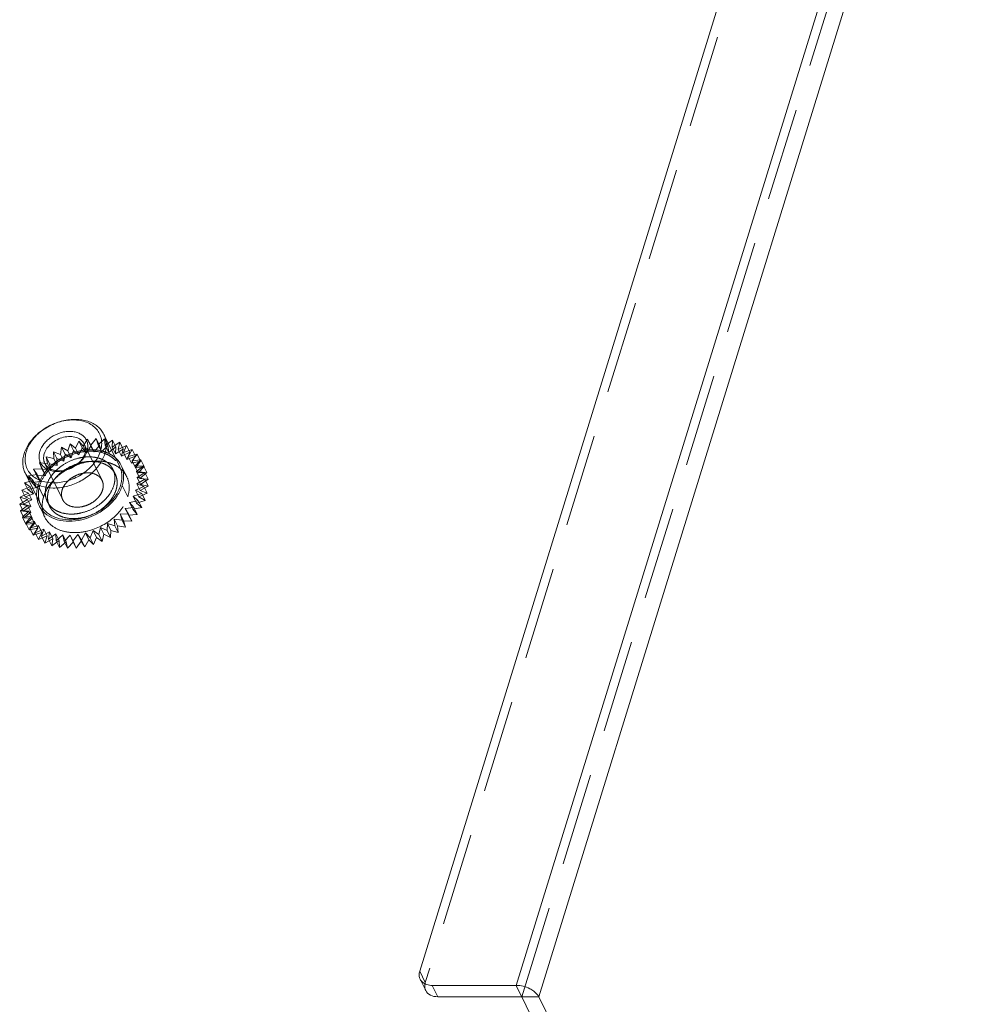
# Model space of a CAD drawing. Header units: millimetres. Extents: x 4497 to 11741, y 5958 to 12619.
# Tile 187 of 256: x 6359 to 6412, y 9731 to 9784. Entities that reach past the tile are written whole.
import ezdxf

# ---------------------------------------------------------------- set-up
doc = ezdxf.new("R2010")
doc.units = ezdxf.units.MM
doc.header["$LTSCALE"] = 0.8
doc.linetypes.add('HIDDEN', pattern=[9.525, 6.35, -3.175])
doc.layers.get('0').update_dxf_attribs({"linetype": 'CONTINUOUS', "lineweight": 0})
doc.layers.add('3', color=5, linetype='HIDDEN', lineweight=0)

msp = doc.modelspace()

# ---------------------------------------------------------------- linework, layer by layer
at = {"linetype": 'Continuous'}
for p, q in [((6387.772, 9730.933), (6532.77, 10200.146)), ((6386.546, 9731.555), (6502.012, 10105.202)), ((6496.244, 10104.418), (6381.262, 9732.338)), ((6364.837, 9759.974), (6363.983, 9761.715)), ((6360.528, 9757.86), (6359.674, 9759.6)), ((6381.59, 9731.276), (6381.285, 9731.898)), ((6381.941, 9731.555), (6386.546, 9731.555)), ((6382.246, 9730.933), (6381.941, 9731.555)), ((6411.499, 9680.707), (6386.546, 9731.555)), ((6382.246, 9730.933), (6387.772, 9730.933)), ((6412.115, 9681.329), (6387.772, 9730.933))]:
    msp.add_line(p, q, dxfattribs=at)
for centre, radius, start, end in [((6361.687, 9758.409), 1.384, 186.3209, 190.0317), ((6361.629, 9758.402), 1.327, 206.2303, 221.377)]:
    msp.add_arc(centre, radius, start, end, dxfattribs=at)
for points, knots in [([(6359.618, 9760.658), (6359.683, 9760.867), (6359.84, 9761.172), (6360.129, 9761.529), (6360.485, 9761.87), (6361.012, 9762.217), (6361.604, 9762.438), (6362.092, 9762.526), (6362.555, 9762.551), (6363.001, 9762.486), (6363.392, 9762.321), (6363.64, 9762.158), (6363.842, 9761.956), (6363.943, 9761.798), (6363.983, 9761.715)], [0, 0, 0, 0, 0.120788, 0.185742, 0.25306, 0.39182, 0.53099, 0.598791, 0.664373, 0.786659, 0.84339, 0.89737, 0.949254, 1, 1, 1, 1]), ([(6359.741, 9760.782), (6359.777, 9760.898), (6359.878, 9761.131), (6360.095, 9761.454), (6360.375, 9761.751), (6360.82, 9762.098), (6361.34, 9762.35), (6361.888, 9762.482), (6362.293, 9762.516), (6362.68, 9762.485), (6363.033, 9762.389), (6363.339, 9762.23), (6363.586, 9762.013), (6363.762, 9761.746), (6363.858, 9761.44), (6363.872, 9761.111), (6363.828, 9760.891), (6363.794, 9760.782)], [0, 0, 0, 0, 0.061123, 0.126105, 0.194443, 0.265215, 0.408848, 0.479458, 0.547544, 0.612218, 0.67301, 0.730008, 0.783953, 0.836212, 0.888549, 0.942703, 1, 1, 1, 1]), ([(6360.478, 9760.782), (6360.525, 9760.934), (6360.651, 9761.154), (6360.882, 9761.398), (6361.165, 9761.62), (6361.495, 9761.78), (6361.844, 9761.864), (6362.102, 9761.886), (6362.348, 9761.866), (6362.573, 9761.804), (6362.767, 9761.703), (6362.925, 9761.565), (6363.037, 9761.395), (6363.098, 9761.201), (6363.107, 9760.991), (6363.079, 9760.851), (6363.057, 9760.782)], [0, 0, 0, 0, 0.12563, 0.194006, 0.264816, 0.408527, 0.479176, 0.547299, 0.612008, 0.672834, 0.729862, 0.783836, 0.836124, 0.888491, 0.942674, 1, 1, 1, 1]), ([(6360.723, 9760.658), (6360.756, 9760.762), (6360.835, 9760.915), (6360.979, 9761.093), (6361.157, 9761.264), (6361.42, 9761.437), (6361.772, 9761.569), (6362.13, 9761.613), (6362.415, 9761.572), (6362.611, 9761.49), (6362.734, 9761.408), (6362.835, 9761.307), (6362.886, 9761.228), (6362.906, 9761.186)], [0, 0, 0, 0, 0.120819, 0.185789, 0.253126, 0.391923, 0.531129, 0.664281, 0.786601, 0.843348, 0.897342, 0.94924, 1, 1, 1, 1]), ([(6363.983, 9761.715), (6364.021, 9761.637), (6364.082, 9761.472), (6364.121, 9761.208), (6364.109, 9760.932), (6364.067, 9760.749), (6364.039, 9760.658)], [0, 0, 0, 0, 0.239088, 0.482922, 0.735582, 1, 1, 1, 1]), ([(6362.906, 9761.186), (6362.925, 9761.148), (6362.955, 9761.065), (6362.975, 9760.933), (6362.969, 9760.795), (6362.948, 9760.703), (6362.934, 9760.658)], [0, 0, 0, 0, 0.239094, 0.482925, 0.735587, 1, 1, 1, 1]), ([(6359.674, 9759.6), (6359.636, 9759.678), (6359.576, 9759.843), (6359.536, 9760.107), (6359.549, 9760.383), (6359.59, 9760.566), (6359.618, 9760.658)], [0, 0, 0, 0, 0.239087, 0.482923, 0.735578, 1, 1, 1, 1]), ([(6363.794, 9760.782), (6363.758, 9760.666), (6363.658, 9760.433), (6363.44, 9760.11), (6363.16, 9759.814), (6362.715, 9759.466), (6362.196, 9759.214), (6361.648, 9759.082), (6361.242, 9759.048), (6360.856, 9759.079), (6360.503, 9759.175), (6360.197, 9759.334), (6359.95, 9759.552), (6359.774, 9759.818), (6359.677, 9760.124), (6359.664, 9760.453), (6359.708, 9760.673), (6359.741, 9760.782)], [0, 0, 0, 0, 0.061123, 0.126105, 0.194443, 0.265215, 0.408848, 0.479458, 0.547544, 0.612218, 0.67301, 0.730008, 0.783953, 0.836212, 0.888549, 0.942703, 1, 1, 1, 1]), ([(6364.039, 9760.658), (6363.975, 9760.449), (6363.817, 9760.143), (6363.529, 9759.786), (6363.173, 9759.446), (6362.645, 9759.098), (6362.053, 9758.877), (6361.566, 9758.789), (6361.103, 9758.764), (6360.656, 9758.83), (6360.265, 9758.994), (6360.018, 9759.157), (6359.816, 9759.36), (6359.715, 9759.518), (6359.674, 9759.6)], [0, 0, 0, 0, 0.120788, 0.185742, 0.25306, 0.39182, 0.53099, 0.598791, 0.664373, 0.786659, 0.84339, 0.89737, 0.949254, 1, 1, 1, 1]), ([(6363.057, 9760.782), (6363.01, 9760.63), (6362.885, 9760.41), (6362.654, 9760.166), (6362.371, 9759.944), (6362.04, 9759.784), (6361.691, 9759.7), (6361.433, 9759.678), (6361.187, 9759.698), (6360.963, 9759.76), (6360.768, 9759.861), (6360.611, 9759.999), (6360.499, 9760.169), (6360.437, 9760.363), (6360.429, 9760.573), (6360.457, 9760.713), (6360.478, 9760.782)], [0, 0, 0, 0, 0.12563, 0.194006, 0.264816, 0.408527, 0.479176, 0.547299, 0.612008, 0.672834, 0.729862, 0.783836, 0.836124, 0.888491, 0.942674, 1, 1, 1, 1]), ([(6360.751, 9760.129), (6360.732, 9760.168), (6360.702, 9760.25), (6360.683, 9760.383), (6360.689, 9760.521), (6360.709, 9760.612), (6360.723, 9760.658)], [0, 0, 0, 0, 0.239094, 0.482925, 0.7356, 1, 1, 1, 1]), ([(6362.934, 9760.658), (6362.902, 9760.553), (6362.823, 9760.401), (6362.679, 9760.222), (6362.501, 9760.052), (6362.237, 9759.878), (6361.885, 9759.747), (6361.527, 9759.702), (6361.242, 9759.744), (6361.047, 9759.826), (6360.923, 9759.907), (6360.822, 9760.009), (6360.772, 9760.088), (6360.751, 9760.129)], [0, 0, 0, 0, 0.120819, 0.185789, 0.253126, 0.391923, 0.531129, 0.664281, 0.786601, 0.843348, 0.897342, 0.94924, 1, 1, 1, 1]), ([(6364.837, 9759.974), (6364.875, 9759.897), (6364.936, 9759.732), (6364.975, 9759.468), (6364.963, 9759.192), (6364.922, 9759.008), (6364.893, 9758.917)], [0, 0, 0, 0, 0.239084, 0.482918, 0.735571, 1, 1, 1, 1]), ([(6364.986, 9758.917), (6365.005, 9758.98), (6365.067, 9759.224), (6365.074, 9759.483), (6365.042, 9759.667)], [0, 0, 0, 0, 0.260923, 1, 1, 1, 1]), ([(6360.528, 9757.86), (6360.569, 9757.777), (6360.67, 9757.619), (6360.872, 9757.417), (6361.119, 9757.254), (6361.51, 9757.089), (6361.957, 9757.024), (6362.42, 9757.048), (6362.907, 9757.136), (6363.5, 9757.358), (6364.027, 9757.705), (6364.383, 9758.046), (6364.671, 9758.403), (6364.829, 9758.708), (6364.893, 9758.917)], [0, 0, 0, 0, 0.050746, 0.10263, 0.156609, 0.213339, 0.335625, 0.401207, 0.469008, 0.608177, 0.746937, 0.814255, 0.879209, 1, 1, 1, 1]), ([(6364.579, 9758.168), (6364.625, 9758.226), (6364.793, 9758.457), (6364.923, 9758.716), (6364.986, 9758.917)], [0, 0, 0, 0, 0.262294, 1, 1, 1, 1]), ([(6362.078, 9756.959), (6362.311, 9756.959), (6363.249, 9757.078), (6364.137, 9757.613), (6364.579, 9758.168)], [0, 0, 0, 0, 0.24743, 1, 1, 1, 1]), ([(6360.633, 9757.525), (6360.673, 9757.48), (6360.848, 9757.305), (6361.068, 9757.177), (6361.243, 9757.108)], [0, 0, 0, 0, 0.241261, 1, 1, 1, 1]), ([(6361.243, 9757.108), (6361.306, 9757.083), (6361.575, 9756.993), (6361.862, 9756.959), (6362.078, 9756.959)], [0, 0, 0, 0, 0.238889, 1, 1, 1, 1]), ([(6381.262, 9732.338), (6381.25, 9732.3), (6381.218, 9732.156), (6381.237, 9731.997), (6381.285, 9731.899)], [0, 0, 0, 0, 0.26509, 1, 1, 1, 1]), ([(6381.285, 9731.899), (6381.302, 9731.864), (6381.389, 9731.725), (6381.54, 9731.634), (6381.658, 9731.597)], [0, 0, 0, 0, 0.239609, 1, 1, 1, 1]), ([(6382.246, 9730.933), (6382.108, 9730.933), (6381.844, 9730.98), (6381.642, 9731.17), (6381.59, 9731.277)], [0, 0, 0, 0, 0.536299, 1, 1, 1, 1]), ([(6386.546, 9731.555), (6386.801, 9731.555), (6387.142, 9731.467), (6387.431, 9731.293), (6387.496, 9731.244)], [0, 0, 0, 0, 0.756188, 1, 1, 1, 1]), ([(6387.496, 9731.244), (6387.527, 9731.221), (6387.635, 9731.133), (6387.728, 9731.024), (6387.772, 9730.933)], [0, 0, 0, 0, 0.276148, 1, 1, 1, 1])]:
    msp.add_open_spline(points, degree=3, knots=knots, dxfattribs=at)
for points in [[(6364.927, 9760.019), (6364.861, 9760.153), (6364.771, 9760.277), (6364.664, 9760.381)], [(6365.042, 9759.667), (6365.02, 9759.788), (6364.982, 9759.908), (6364.927, 9760.019)], [(6360.324, 9758.168), (6360.345, 9758.046), (6360.384, 9757.926), (6360.439, 9757.816)], [(6381.658, 9731.597), (6381.749, 9731.568), (6381.845, 9731.555), (6381.941, 9731.555)]]:
    msp.add_open_spline(points, degree=3, dxfattribs=at)
at = {"layer": '3'}
for p, q in [((6386.851, 9730.933), (6502.485, 10105.123)), ((6496.549, 10103.797), (6381.567, 9731.716)), ((6362.843, 9761.067), (6363.087, 9761.446)), ((6363.087, 9761.446), (6363.261, 9761.127)), ((6363.27, 9761.073), (6363.087, 9761.446)), ((6363.261, 9761.127), (6363.56, 9761.487)), ((6363.743, 9761.114), (6363.56, 9761.487)), ((6363.56, 9761.487), (6363.67, 9761.139)), ((6363.67, 9761.139), (6364.018, 9761.473)), ((6364.201, 9761.1), (6364.018, 9761.473)), ((6364.018, 9761.473), (6364.062, 9761.103)), ((6361.617, 9760.617), (6361.673, 9761.006)), ((6361.673, 9761.006), (6362.013, 9760.81)), ((6361.856, 9760.633), (6361.673, 9761.006)), ((6362.013, 9760.81), (6362.135, 9761.203)), ((6362.135, 9761.203), (6362.424, 9760.961)), ((6362.318, 9760.83), (6362.135, 9761.203)), ((6362.424, 9760.961), (6362.609, 9761.35)), ((6362.424, 9760.961), (6362.607, 9760.588)), ((6362.607, 9760.588), (6362.792, 9760.978)), ((6362.609, 9761.35), (6362.843, 9761.067)), ((6362.792, 9760.978), (6362.609, 9761.35)), ((6362.792, 9760.978), (6363.026, 9760.695)), ((6362.843, 9761.067), (6363.026, 9760.695)), ((6363.882, 9759.197), (6362.906, 9761.186)), ((6363.026, 9760.695), (6363.27, 9761.073)), ((6363.261, 9761.127), (6363.444, 9760.754)), ((6363.27, 9761.073), (6363.444, 9760.754)), ((6363.444, 9760.754), (6363.743, 9761.114)), ((6363.67, 9761.139), (6363.853, 9760.766)), ((6363.743, 9761.114), (6363.853, 9760.766)), ((6363.853, 9760.766), (6364.201, 9761.1)), ((6364.062, 9761.103), (6364.453, 9761.405)), ((6364.062, 9761.103), (6364.245, 9760.73)), ((6364.201, 9761.1), (6364.245, 9760.73)), ((6364.245, 9760.73), (6364.636, 9761.032)), ((6364.453, 9761.405), (6364.43, 9761.02)), ((6364.43, 9761.02), (6364.855, 9761.283)), ((6364.43, 9761.02), (6364.613, 9760.647)), ((6364.636, 9761.032), (6364.453, 9761.405)), ((6364.636, 9761.032), (6364.613, 9760.647)), ((6364.613, 9760.647), (6365.038, 9760.91)), ((6364.855, 9761.283), (6364.766, 9760.891)), ((6364.766, 9760.891), (6365.217, 9761.111)), ((6365.038, 9760.91), (6364.855, 9761.283)), ((6365.038, 9760.91), (6364.949, 9760.518)), ((6365.217, 9761.111), (6365.064, 9760.718)), ((6365.401, 9760.738), (6365.217, 9761.111)), ((6360.825, 9760.481), (6361.244, 9760.386)), ((6361.008, 9760.108), (6360.825, 9760.481)), ((6360.902, 9760.122), (6360.825, 9760.481)), ((6361.234, 9760.764), (6361.617, 9760.617)), ((6361.417, 9760.391), (6361.234, 9760.764)), ((6361.244, 9760.386), (6361.234, 9760.764)), ((6361.244, 9760.386), (6361.427, 9760.013)), ((6361.417, 9760.391), (6361.8, 9760.244)), ((6361.427, 9760.013), (6361.417, 9760.391)), ((6361.617, 9760.617), (6361.8, 9760.244)), ((6361.8, 9760.244), (6361.856, 9760.633)), ((6361.856, 9760.633), (6362.196, 9760.437)), ((6362.013, 9760.81), (6362.196, 9760.437)), ((6362.196, 9760.437), (6362.318, 9760.83)), ((6362.318, 9760.83), (6362.607, 9760.588)), ((6364.766, 9760.891), (6364.949, 9760.518)), ((6364.949, 9760.518), (6365.401, 9760.738)), ((6365.064, 9760.718), (6365.533, 9760.891)), ((6365.064, 9760.718), (6365.247, 9760.345)), ((6365.401, 9760.738), (6365.247, 9760.345)), ((6365.247, 9760.345), (6365.716, 9760.518)), ((6365.533, 9760.891), (6365.318, 9760.506)), ((6365.318, 9760.506), (6365.795, 9760.627)), ((6365.318, 9760.506), (6365.501, 9760.133)), ((6365.716, 9760.518), (6365.501, 9760.133)), ((6365.795, 9760.627), (6365.523, 9760.258)), ((6365.716, 9760.518), (6365.533, 9760.891)), ((6365.978, 9760.254), (6365.795, 9760.627)), ((6360.13, 9759.816), (6360.597, 9759.829)), ((6360.334, 9759.514), (6360.13, 9759.816)), ((6360.313, 9759.443), (6360.13, 9759.816)), ((6360.455, 9760.163), (6360.902, 9760.122)), ((6360.638, 9759.79), (6360.455, 9760.163)), ((6360.597, 9759.829), (6360.455, 9760.163)), ((6360.597, 9759.829), (6360.78, 9759.456)), ((6361.728, 9758.14), (6360.751, 9760.129)), ((6360.902, 9760.122), (6361.085, 9759.749)), ((6361.008, 9760.108), (6361.427, 9760.013)), ((6361.085, 9759.749), (6361.008, 9760.108)), ((6365.232, 9759.397), (6364.927, 9760.019)), ((6365.501, 9760.133), (6365.978, 9760.254)), ((6365.523, 9760.258), (6366, 9760.326)), ((6365.523, 9760.258), (6365.706, 9759.885)), ((6366, 9760.326), (6365.675, 9759.979)), ((6365.675, 9759.979), (6366.142, 9759.992)), ((6365.675, 9759.979), (6365.858, 9759.606)), ((6365.978, 9760.254), (6365.706, 9759.885)), ((6365.706, 9759.885), (6366.183, 9759.953)), ((6366.142, 9759.992), (6365.771, 9759.674)), ((6366.183, 9759.953), (6365.858, 9759.606)), ((6366.183, 9759.953), (6366, 9760.326)), ((6366.325, 9759.619), (6366.142, 9759.992)), ((6359.858, 9759.446), (6360.334, 9759.514)), ((6360.12, 9759.183), (6359.858, 9759.446)), ((6360.041, 9759.073), (6359.858, 9759.446)), ((6360.313, 9759.443), (6360.78, 9759.456)), ((6360.517, 9759.141), (6360.313, 9759.443)), ((6360.334, 9759.514), (6360.517, 9759.141)), ((6360.638, 9759.79), (6361.085, 9759.749)), ((6360.78, 9759.456), (6360.638, 9759.79)), ((6364.6, 9759.55), (6364.478, 9759.798)), ((6365.771, 9759.674), (6366.219, 9759.633)), ((6365.771, 9759.674), (6365.954, 9759.301)), ((6366.219, 9759.633), (6365.81, 9759.35)), ((6365.81, 9759.35), (6366.229, 9759.255)), ((6365.81, 9759.35), (6365.993, 9758.977)), ((6365.858, 9759.606), (6366.325, 9759.619)), ((6366.325, 9759.619), (6365.954, 9759.301)), ((6365.954, 9759.301), (6366.402, 9759.26)), ((6366.402, 9759.26), (6366.219, 9759.633)), ((6359.489, 9758.669), (6359.958, 9758.841)), ((6359.643, 9759.061), (6360.12, 9759.183)), ((6359.958, 9758.841), (6359.643, 9759.061)), ((6359.826, 9758.688), (6359.643, 9759.061)), ((6359.826, 9758.688), (6360.303, 9758.81)), ((6359.958, 9758.841), (6360.141, 9758.468)), ((6360.041, 9759.073), (6360.517, 9759.141)), ((6360.303, 9758.81), (6360.041, 9759.073)), ((6360.12, 9759.183), (6360.303, 9758.81)), ((6360.685, 9758.296), (6360.38, 9758.917)), ((6365.291, 9758.296), (6364.986, 9758.917)), ((6366.173, 9758.865), (6365.712, 9758.669)), ((6366.229, 9759.255), (6365.79, 9759.013)), ((6365.79, 9759.013), (6366.173, 9758.865)), ((6365.79, 9759.013), (6365.973, 9758.64)), ((6366.412, 9758.882), (6365.973, 9758.64)), ((6366.402, 9759.26), (6365.993, 9758.977)), ((6365.993, 9758.977), (6366.412, 9758.882)), ((6366.356, 9758.492), (6366.173, 9758.865)), ((6366.412, 9758.882), (6366.229, 9759.255)), ((6359.4, 9758.276), (6359.852, 9758.496)), ((6359.802, 9758.155), (6359.4, 9758.276)), ((6359.583, 9757.903), (6359.4, 9758.276)), ((6359.852, 9758.496), (6359.489, 9758.669)), ((6359.672, 9758.296), (6359.489, 9758.669)), ((6359.672, 9758.296), (6360.141, 9758.468)), ((6360.035, 9758.123), (6359.672, 9758.296)), ((6360.141, 9758.468), (6359.826, 9758.688)), ((6359.852, 9758.496), (6360.035, 9758.123)), ((6366.052, 9758.472), (6365.577, 9758.324)), ((6365.577, 9758.324), (6365.867, 9758.082)), ((6365.577, 9758.324), (6365.76, 9757.951)), ((6365.712, 9758.669), (6366.052, 9758.472)), ((6365.712, 9758.669), (6365.895, 9758.296)), ((6366.356, 9758.492), (6365.895, 9758.296)), ((6365.895, 9758.296), (6366.235, 9758.099)), ((6365.973, 9758.64), (6366.356, 9758.492)), ((6366.235, 9758.099), (6366.052, 9758.472)), ((6359.377, 9757.891), (6359.802, 9758.155)), ((6359.812, 9757.823), (6359.377, 9757.891)), ((6359.56, 9757.518), (6359.377, 9757.891)), ((6359.421, 9757.522), (6359.812, 9757.823)), ((6359.56, 9757.518), (6359.985, 9757.782)), ((6359.583, 9757.903), (6360.035, 9758.123)), ((6359.985, 9757.782), (6359.583, 9757.903)), ((6359.802, 9758.155), (6359.985, 9757.782)), ((6359.812, 9757.823), (6359.995, 9757.45)), ((6360.744, 9757.194), (6360.439, 9757.816)), ((6361.009, 9757.787), (6360.887, 9758.036)), ((6365.623, 9757.704), (6365.15, 9757.663)), ((6365.15, 9757.663), (6365.323, 9757.345)), ((6365.15, 9757.663), (6365.333, 9757.29)), ((6365.867, 9758.082), (6365.389, 9757.987)), ((6365.389, 9757.987), (6365.623, 9757.704)), ((6365.389, 9757.987), (6365.572, 9757.614)), ((6366.05, 9757.709), (6365.572, 9757.614)), ((6365.806, 9757.331), (6365.623, 9757.704)), ((6366.235, 9758.099), (6365.76, 9757.951)), ((6365.76, 9757.951), (6366.05, 9757.709)), ((6366.05, 9757.709), (6365.867, 9758.082)), ((6359.879, 9757.508), (6359.421, 9757.522)), ((6359.604, 9757.149), (6359.421, 9757.522)), ((6359.531, 9757.174), (6359.879, 9757.508)), ((6360.004, 9757.215), (6359.531, 9757.174)), ((6359.714, 9756.801), (6359.531, 9757.174)), ((6359.995, 9757.45), (6359.56, 9757.518)), ((6359.604, 9757.149), (6359.995, 9757.45)), ((6360.062, 9757.135), (6359.604, 9757.149)), ((6359.705, 9756.856), (6360.004, 9757.215)), ((6359.714, 9756.801), (6360.062, 9757.135)), ((6359.879, 9757.508), (6360.062, 9757.135)), ((6360.004, 9757.215), (6360.187, 9756.842)), ((6365.323, 9757.345), (6364.865, 9757.358)), ((6364.865, 9757.358), (6365.048, 9756.985)), ((6364.865, 9757.358), (6364.975, 9757.011)), ((6365.506, 9756.972), (6365.323, 9757.345)), ((6365.806, 9757.331), (6365.333, 9757.29)), ((6365.333, 9757.29), (6365.506, 9756.972)), ((6365.572, 9757.614), (6365.806, 9757.331)), ((6360.183, 9756.951), (6359.705, 9756.856)), ((6359.888, 9756.483), (6359.705, 9756.856)), ((6360.187, 9756.842), (6359.714, 9756.801)), ((6359.888, 9756.483), (6360.187, 9756.842)), ((6359.939, 9756.573), (6360.183, 9756.951)), ((6360.413, 9756.72), (6359.939, 9756.573)), ((6360.183, 9756.951), (6360.366, 9756.578)), ((6360.228, 9756.331), (6360.413, 9756.72)), ((6360.413, 9756.72), (6360.596, 9756.347)), ((6363.797, 9756.619), (6363.708, 9756.226)), ((6364.16, 9756.446), (6363.797, 9756.619)), ((6363.797, 9756.619), (6363.98, 9756.246)), ((6364.182, 9756.831), (6364.16, 9756.446)), ((6364.585, 9756.71), (6364.182, 9756.831)), ((6364.182, 9756.831), (6364.365, 9756.458)), ((6364.975, 9757.011), (6364.541, 9757.079)), ((6364.541, 9757.079), (6364.724, 9756.706)), ((6364.541, 9757.079), (6364.585, 9756.71)), ((6364.768, 9756.337), (6364.585, 9756.71)), ((6365.158, 9756.638), (6364.724, 9756.706)), ((6364.724, 9756.706), (6364.768, 9756.337)), ((6365.158, 9756.638), (6364.975, 9757.011)), ((6365.506, 9756.972), (6365.048, 9756.985)), ((6365.048, 9756.985), (6365.158, 9756.638)), ((6360.366, 9756.578), (6359.888, 9756.483)), ((6360.122, 9756.2), (6359.939, 9756.573)), ((6360.122, 9756.2), (6360.366, 9756.578)), ((6360.596, 9756.347), (6360.122, 9756.2)), ((6360.69, 9756.527), (6360.228, 9756.331)), ((6360.411, 9755.958), (6360.228, 9756.331)), ((6360.411, 9755.958), (6360.596, 9756.347)), ((6360.873, 9756.154), (6360.411, 9755.958)), ((6360.568, 9756.134), (6360.69, 9756.527)), ((6361.007, 9756.376), (6360.568, 9756.134)), ((6360.751, 9755.761), (6360.568, 9756.134)), ((6360.69, 9756.527), (6360.873, 9756.154)), ((6360.751, 9755.761), (6360.873, 9756.154)), ((6360.951, 9755.987), (6361.007, 9756.376)), ((6361.36, 9756.27), (6360.951, 9755.987)), ((6361.007, 9756.376), (6361.19, 9756.003)), ((6361.36, 9756.27), (6361.543, 9755.897)), ((6361.371, 9755.891), (6361.36, 9756.27)), ((6361.741, 9756.21), (6361.371, 9755.891)), ((6361.741, 9756.21), (6361.924, 9755.837)), ((6361.818, 9755.85), (6361.741, 9756.21)), ((6362.143, 9756.198), (6361.818, 9755.85)), ((6362.143, 9756.198), (6362.326, 9755.825)), ((6362.285, 9755.864), (6362.143, 9756.198)), ((6362.557, 9756.234), (6362.285, 9755.864)), ((6362.761, 9755.932), (6362.557, 9756.234)), ((6362.557, 9756.234), (6362.74, 9755.861)), ((6362.977, 9756.317), (6362.761, 9755.932)), ((6363.239, 9756.054), (6362.977, 9756.317)), ((6362.977, 9756.317), (6363.16, 9755.944)), ((6363.393, 9756.446), (6363.239, 9756.054)), ((6363.422, 9755.681), (6363.239, 9756.054)), ((6363.708, 9756.226), (6363.393, 9756.446)), ((6363.393, 9756.446), (6363.576, 9756.073)), ((6363.576, 9756.073), (6363.422, 9755.681)), ((6363.891, 9755.853), (6363.576, 9756.073)), ((6363.891, 9755.853), (6363.708, 9756.226)), ((6363.98, 9756.246), (6363.891, 9755.853)), ((6364.343, 9756.073), (6363.98, 9756.246)), ((6364.343, 9756.073), (6364.16, 9756.446)), ((6364.365, 9756.458), (6364.343, 9756.073)), ((6364.768, 9756.337), (6364.365, 9756.458)), ((6361.19, 9756.003), (6360.751, 9755.761)), ((6361.134, 9755.614), (6360.951, 9755.987)), ((6361.134, 9755.614), (6361.19, 9756.003)), ((6361.543, 9755.897), (6361.134, 9755.614)), ((6361.554, 9755.518), (6361.371, 9755.891)), ((6361.554, 9755.518), (6361.543, 9755.897)), ((6361.924, 9755.837), (6361.554, 9755.518)), ((6362.001, 9755.477), (6361.818, 9755.85)), ((6362.001, 9755.477), (6361.924, 9755.837)), ((6362.326, 9755.825), (6362.001, 9755.477)), ((6362.468, 9755.491), (6362.285, 9755.864)), ((6362.468, 9755.491), (6362.326, 9755.825)), ((6362.74, 9755.861), (6362.468, 9755.491)), ((6362.945, 9755.559), (6362.74, 9755.861)), ((6362.945, 9755.559), (6362.761, 9755.932)), ((6363.16, 9755.944), (6362.945, 9755.559)), ((6363.422, 9755.681), (6363.16, 9755.944)), ((6381.567, 9731.716), (6381.262, 9732.338))]:
    msp.add_line(p, q, dxfattribs=at)
for centre, radius, start, end in [((6363.41, 9757.435), 3.454, 107.6808, 123.9153), ((6363.012, 9757.894), 2.845, 135.8255, 141.4603), ((6363.704, 9756.83), 3.434, 117.3951, 123.9195), ((6363.732, 9756.78), 3.492, 115.3179, 117.4157), ((6363.707, 9756.837), 3.43, 107.6663, 115.3467), ((6363.925, 9758.693), 1.493, 47.4197, 54.0786), ((6363.99, 9758.765), 1.396, 41.3968, 47.4029), ((6364.042, 9758.81), 1.327, 26.2303, 41.377), ((6362.005, 9757.789), 1.398, 184.6516, 190.0163)]:
    msp.add_arc(centre, radius, start, end, dxfattribs=at)
for points, knots in [([(6360.472, 9758.917), (6360.537, 9759.126), (6360.695, 9759.432), (6360.983, 9759.789), (6361.339, 9760.129), (6361.866, 9760.477), (6362.459, 9760.698), (6362.946, 9760.786), (6363.409, 9760.811), (6363.856, 9760.745), (6364.247, 9760.581), (6364.494, 9760.418), (6364.696, 9760.215), (6364.797, 9760.057), (6364.837, 9759.974)], [0, 0, 0, 0, 0.120791, 0.185745, 0.253063, 0.391823, 0.530992, 0.598793, 0.664375, 0.786661, 0.843391, 0.89737, 0.949254, 1, 1, 1, 1]), ([(6360.841, 9758.917), (6360.895, 9759.091), (6361.026, 9759.346), (6361.266, 9759.643), (6361.563, 9759.927), (6362.002, 9760.217), (6362.496, 9760.401), (6362.902, 9760.475), (6363.288, 9760.495), (6363.66, 9760.441), (6363.986, 9760.304), (6364.192, 9760.167), (6364.361, 9759.999), (6364.445, 9759.867), (6364.478, 9759.798)], [0, 0, 0, 0, 0.120791, 0.185745, 0.253063, 0.391824, 0.530993, 0.598794, 0.664376, 0.786661, 0.843392, 0.89737, 0.949254, 1, 1, 1, 1]), ([(6364.123, 9760.726), (6364.038, 9760.76), (6363.665, 9760.877), (6363.265, 9760.891), (6362.969, 9760.857)], [0, 0, 0, 0, 0.235843, 1, 1, 1, 1]), ([(6364.664, 9760.381), (6364.627, 9760.418), (6364.466, 9760.56), (6364.275, 9760.667), (6364.123, 9760.726)], [0, 0, 0, 0, 0.241909, 1, 1, 1, 1]), ([(6360.963, 9758.669), (6361.017, 9758.843), (6361.148, 9759.097), (6361.388, 9759.395), (6361.685, 9759.679), (6362.124, 9759.968), (6362.618, 9760.153), (6363.024, 9760.226), (6363.41, 9760.246), (6363.782, 9760.192), (6364.108, 9760.055), (6364.314, 9759.919), (6364.483, 9759.75), (6364.567, 9759.618), (6364.6, 9759.55)], [0, 0, 0, 0, 0.120791, 0.185745, 0.253063, 0.391824, 0.530993, 0.598794, 0.664376, 0.786661, 0.843392, 0.89737, 0.949254, 1, 1, 1, 1]), ([(6363.593, 9760.254), (6363.517, 9760.254), (6363.203, 9760.24), (6362.892, 9760.177), (6362.666, 9760.105)], [0, 0, 0, 0, 0.243085, 1, 1, 1, 1]), ([(6364.428, 9760.105), (6364.365, 9760.13), (6364.096, 9760.22), (6363.809, 9760.254), (6363.593, 9760.254)], [0, 0, 0, 0, 0.238889, 1, 1, 1, 1]), ([(6360.787, 9759.667), (6360.741, 9759.608), (6360.573, 9759.378), (6360.442, 9759.118), (6360.38, 9758.917)], [0, 0, 0, 0, 0.262294, 1, 1, 1, 1]), ([(6361.788, 9759.68), (6361.721, 9759.635), (6361.466, 9759.45), (6361.238, 9759.228), (6361.092, 9759.045)], [0, 0, 0, 0, 0.256298, 1, 1, 1, 1]), ([(6363.882, 9759.197), (6363.862, 9759.238), (6363.811, 9759.318), (6363.71, 9759.419), (6363.587, 9759.5), (6363.391, 9759.583), (6363.107, 9759.624), (6362.748, 9759.58), (6362.397, 9759.448), (6362.133, 9759.275), (6361.955, 9759.104), (6361.811, 9758.926), (6361.732, 9758.773), (6361.7, 9758.669)], [0, 0, 0, 0, 0.050759, 0.102657, 0.15665, 0.213396, 0.335714, 0.468865, 0.608071, 0.746869, 0.814205, 0.879175, 1, 1, 1, 1]), ([(6364.478, 9759.798), (6364.51, 9759.734), (6364.561, 9759.596), (6364.593, 9759.376), (6364.583, 9759.146), (6364.548, 9758.993), (6364.525, 9758.917)], [0, 0, 0, 0, 0.239084, 0.482917, 0.735573, 1, 1, 1, 1]), ([(6364.6, 9759.55), (6364.632, 9759.485), (6364.683, 9759.347), (6364.715, 9759.127), (6364.705, 9758.897), (6364.67, 9758.745), (6364.647, 9758.669)], [0, 0, 0, 0, 0.239084, 0.482917, 0.735573, 1, 1, 1, 1]), ([(6365.291, 9758.296), (6365.348, 9758.481), (6365.404, 9758.859), (6365.312, 9759.235), (6365.232, 9759.397)], [0, 0, 0, 0, 0.516994, 1, 1, 1, 1]), ([(6360.38, 9758.917), (6360.363, 9758.862), (6360.307, 9758.647), (6360.293, 9758.42), (6360.311, 9758.256)], [0, 0, 0, 0, 0.259557, 1, 1, 1, 1]), ([(6360.472, 9758.917), (6360.444, 9758.826), (6360.403, 9758.643), (6360.39, 9758.367), (6360.43, 9758.102), (6360.49, 9757.937), (6360.528, 9757.86)], [0, 0, 0, 0, 0.264429, 0.517082, 0.760916, 1, 1, 1, 1]), ([(6360.841, 9758.917), (6360.817, 9758.841), (6360.783, 9758.689), (6360.772, 9758.459), (6360.805, 9758.238), (6360.856, 9758.101), (6360.887, 9758.036)], [0, 0, 0, 0, 0.264427, 0.517083, 0.760916, 1, 1, 1, 1]), ([(6360.887, 9758.036), (6360.921, 9757.967), (6361.005, 9757.835), (6361.173, 9757.667), (6361.38, 9757.531), (6361.706, 9757.394), (6362.078, 9757.339), (6362.464, 9757.36), (6362.87, 9757.433), (6363.363, 9757.618), (6363.803, 9757.907), (6364.099, 9758.191), (6364.34, 9758.489), (6364.471, 9758.743), (6364.525, 9758.917)], [0, 0, 0, 0, 0.050746, 0.10263, 0.156608, 0.213339, 0.335624, 0.401206, 0.469007, 0.608176, 0.746937, 0.814255, 0.879209, 1, 1, 1, 1]), ([(6363.91, 9758.669), (6363.924, 9758.714), (6363.945, 9758.806), (6363.951, 9758.944), (6363.931, 9759.076), (6363.901, 9759.158), (6363.882, 9759.197)], [0, 0, 0, 0, 0.264406, 0.517093, 0.760912, 1, 1, 1, 1]), ([(6360.685, 9758.296), (6360.669, 9758.244), (6360.616, 9758.042), (6360.6, 9757.83), (6360.612, 9757.676)], [0, 0, 0, 0, 0.25893, 1, 1, 1, 1]), ([(6360.744, 9757.194), (6360.829, 9757.021), (6361.092, 9756.699), (6361.666, 9756.406), (6362.359, 9756.305), (6363.364, 9756.43), (6364.512, 9757.005), (6365.151, 9757.844), (6365.291, 9758.296)], [0, 0, 0, 0, 0.102614, 0.21351, 0.336532, 0.470448, 0.748153, 1, 1, 1, 1]), ([(6360.963, 9758.669), (6360.939, 9758.593), (6360.905, 9758.44), (6360.895, 9758.21), (6360.927, 9757.99), (6360.978, 9757.852), (6361.009, 9757.788)], [0, 0, 0, 0, 0.264427, 0.517083, 0.760916, 1, 1, 1, 1]), ([(6361.009, 9757.788), (6361.043, 9757.719), (6361.127, 9757.587), (6361.296, 9757.418), (6361.502, 9757.282), (6361.828, 9757.145), (6362.2, 9757.091), (6362.586, 9757.111), (6362.992, 9757.185), (6363.485, 9757.369), (6363.925, 9757.658), (6364.221, 9757.942), (6364.462, 9758.24), (6364.593, 9758.494), (6364.647, 9758.669)], [0, 0, 0, 0, 0.050746, 0.10263, 0.156608, 0.213339, 0.335624, 0.401206, 0.469007, 0.608176, 0.746937, 0.814255, 0.879209, 1, 1, 1, 1]), ([(6361.7, 9758.669), (6361.686, 9758.623), (6361.665, 9758.531), (6361.659, 9758.393), (6361.678, 9758.261), (6361.709, 9758.179), (6361.728, 9758.14)], [0, 0, 0, 0, 0.264406, 0.517093, 0.760912, 1, 1, 1, 1]), ([(6361.728, 9758.14), (6361.748, 9758.099), (6361.798, 9758.019), (6361.899, 9757.918), (6362.023, 9757.837), (6362.219, 9757.754), (6362.503, 9757.713), (6362.861, 9757.757), (6363.213, 9757.889), (6363.477, 9758.063), (6363.655, 9758.233), (6363.799, 9758.411), (6363.878, 9758.564), (6363.91, 9758.669)], [0, 0, 0, 0, 0.050759, 0.102657, 0.15665, 0.213396, 0.335714, 0.468865, 0.608071, 0.746869, 0.814205, 0.879175, 1, 1, 1, 1]), ([(6381.59, 9731.277), (6381.542, 9731.375), (6381.523, 9731.534), (6381.555, 9731.679), (6381.567, 9731.716)], [0, 0, 0, 0, 0.73491, 1, 1, 1, 1])]:
    msp.add_open_spline(points, degree=3, knots=knots, dxfattribs=at)
for points in [[(6362.969, 9760.857), (6362.763, 9760.834), (6362.559, 9760.789), (6362.361, 9760.726)], [(6361.483, 9760.302), (6361.299, 9760.178), (6361.126, 9760.036), (6360.972, 9759.877)], [(6364.801, 9759.902), (6364.686, 9759.985), (6364.56, 9760.053), (6364.428, 9760.105)], [(6361.092, 9759.045), (6360.995, 9758.923), (6360.908, 9758.792), (6360.836, 9758.655)], [(6360.836, 9758.655), (6360.775, 9758.54), (6360.724, 9758.42), (6360.685, 9758.296)], [(6360.629, 9757.546), (6360.65, 9757.425), (6360.689, 9757.305), (6360.744, 9757.194)]]:
    msp.add_open_spline(points, degree=3, dxfattribs=at)

doc.saveas('drawing.dxf')
